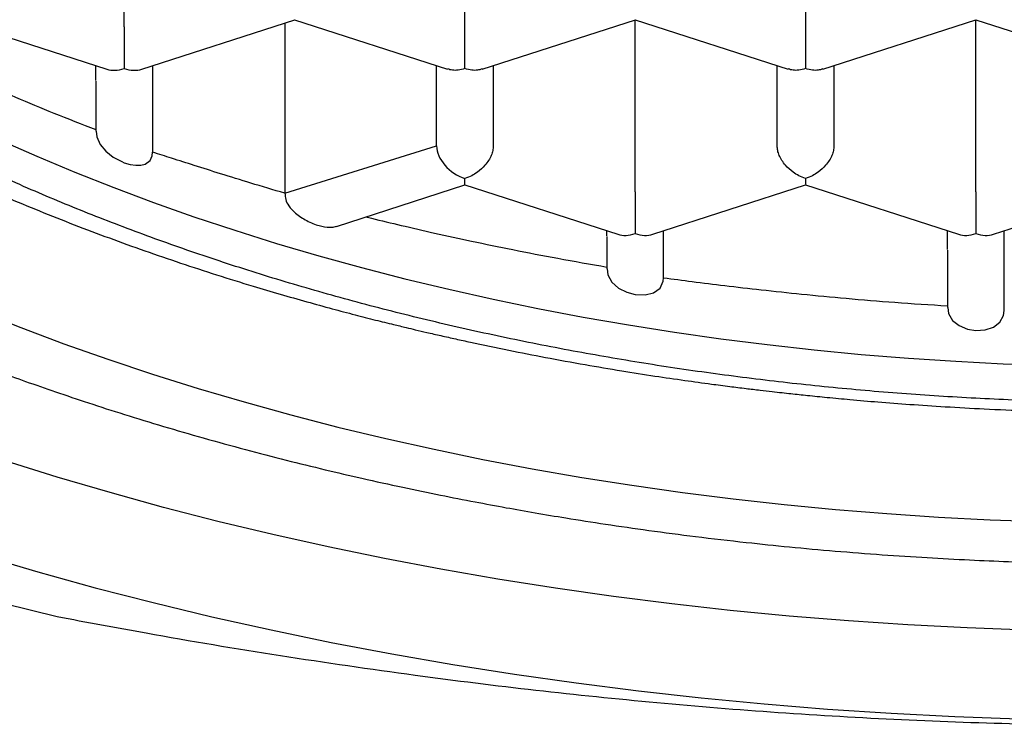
# Model space of a CAD drawing. Header units: millimetres. Extents: x 8 to 1084, y 12 to 961.
# Tile 8 of 48: x 405.23 to 409.57, y 835.25 to 838.36. Entities that reach past the tile are written whole.
import ezdxf

# ---------------------------------------------------------------- set-up
doc = ezdxf.new("R2010")
doc.units = ezdxf.units.MM

msp = doc.modelspace()

# ---------------------------------------------------------------- linework, layer by layer
at = {"color": 7, "linetype": 'Continuous', "lineweight": 30}
for p, q in [((405.6909, 838.3275), (405.6909, 839.084)), ((407.1909, 838.3275), (407.1909, 839.084)), ((408.6909, 839.084), (408.6909, 838.3275)), ((404.9409, 838.3576), (405.6141, 838.1402)), ((405.7677, 838.1402), (406.4414, 838.3578)), ((406.3978, 838.3437), (406.3978, 837.5946)), ((406.4405, 838.3577), (407.1144, 838.1401)), ((407.2673, 838.1401), (407.9414, 838.3578)), ((407.9405, 838.3577), (408.6144, 838.1401)), ((407.9409, 837.6011), (407.9409, 838.3576)), ((408.7673, 838.1401), (409.4412, 838.3577)), ((409.4403, 838.3578), (410.1144, 838.1401)), ((409.4409, 837.6011), (409.4409, 838.3576)), ((405.5659, 838.0908), (405.5659, 838.1558)), ((405.8159, 838.1558), (405.8159, 837.7753)), ((407.0659, 837.8029), (407.0659, 838.1558)), ((407.3159, 838.1558), (407.3159, 837.8029)), ((408.5659, 837.8029), (408.5659, 838.1558)), ((408.8159, 838.1558), (408.8159, 837.8029)), ((405.5659, 838.0882), (405.5659, 837.8674)), ((406.3978, 837.5946), (407.0659, 837.8029)), ((407.1909, 837.6312), (407.1909, 837.6589)), ((406.6254, 837.4486), (407.1909, 837.6312)), ((407.1909, 837.6312), (407.8641, 837.4138)), ((408.0177, 837.4138), (408.6912, 837.6313)), ((408.6903, 837.6313), (409.3641, 837.4138)), ((409.5177, 837.4138), (410.1912, 837.6313)), ((407.8159, 837.4068), (407.8159, 837.4294)), ((407.8159, 837.4042), (407.8159, 837.2624)), ((408.0659, 837.2224), (408.0659, 837.4294)), ((408.0659, 837.2225), (408.0659, 837.4294)), ((409.3159, 837.3472), (409.3159, 837.4294)), ((409.5659, 837.0784), (409.5659, 837.4294)), ((409.3159, 837.3446), (409.3159, 837.0914)), ((409.3159, 837.3446), (409.3159, 837.099))]:
    msp.add_line(p, q, dxfattribs=at)
at = {"color": 7, "linetype": 'Continuous', "lineweight": 30, "flags": 128}
for points in [[(405.567, 837.8674), (405.5696, 837.8422), (405.5847, 837.8095), (405.6095, 837.7796), (405.6416, 837.7541), (405.6795, 837.7337), (405.6911, 837.7291), (405.7171, 837.7213), (405.7417, 837.7176), (405.7638, 837.7181), (405.7834, 837.7231), (405.8045, 837.7387), (405.8142, 837.7596), (405.8159, 837.7754), (405.8159, 837.7754)], [(405.1406, 837.8302), (405.3056, 837.7575), (405.4739, 837.6872), (405.6455, 837.6194), (405.8201, 837.5541), (405.9978, 837.4915), (406.1784, 837.4314), (406.3617, 837.374), (406.5476, 837.3193), (406.736, 837.2673), (406.9268, 837.2181), (407.1198, 837.1718), (407.315, 837.1282), (407.5121, 837.0876), (407.711, 837.0498), (407.9116, 837.015), (408.1138, 836.9831), (408.3175, 836.9542), (408.5224, 836.9282), (408.7284, 836.9053), (408.9355, 836.8854), (409.1434, 836.8686), (409.352, 836.8548), (409.5612, 836.844), (409.7709, 836.8363)], [(407.817, 837.2625), (407.8202, 837.2356), (407.8378, 837.2038), (407.8668, 837.1775), (407.9032, 837.1588), (407.9408, 837.1489), (407.984, 837.1472), (408.0214, 837.1563), (408.0501, 837.1773), (408.0644, 837.2074), (408.0659, 837.2224), (408.0659, 837.2224)], [(409.317, 837.0915), (409.3202, 837.065), (409.3376, 837.0352), (409.3667, 837.0118), (409.4043, 836.9966), (409.4408, 836.991), (409.482, 836.9936), (409.5182, 837.0057), (409.5466, 837.0273), (409.563, 837.057), (409.5659, 837.0784), (409.5659, 837.0784)], [(405.0477, 837.0772), (405.2348, 837.0033), (405.4253, 836.9321), (405.619, 836.8638), (405.8159, 836.7983), (406.0157, 836.7357), (406.2184, 836.676), (406.4239, 836.6194), (406.6319, 836.5657), (406.8424, 836.5152), (407.0551, 836.4677), (407.2701, 836.4234), (407.487, 836.3822), (407.7057, 836.3442), (407.9262, 836.3095), (408.1482, 836.2779), (408.3716, 836.2497), (408.5963, 836.2247), (408.8221, 836.203), (409.0488, 836.1846), (409.2762, 836.1695), (409.5043, 836.1578), (409.7329, 836.1494)], [(409.6649, 835.6722), (409.4024, 835.6818), (409.1404, 835.6953), (408.8791, 835.7126), (408.6187, 835.7337), (408.3594, 835.7586), (408.1014, 835.7873), (407.8447, 835.8198), (407.5897, 835.856), (407.3365, 835.8959), (407.0852, 835.9395), (406.8361, 835.9868), (406.5893, 836.0378), (406.3449, 836.0923), (406.1032, 836.1504), (405.8642, 836.2119), (405.6283, 836.277), (405.3954, 836.3455), (405.1659, 836.4174)], [(405.0614, 836.0015), (405.3105, 835.9282), (405.5629, 835.8586), (405.8184, 835.7928), (406.077, 835.7306), (406.3384, 835.6723), (406.6024, 835.6179), (406.8689, 835.5673), (407.1377, 835.5206), (407.4086, 835.4779), (407.6813, 835.4391), (407.9558, 835.4044), (408.2318, 835.3737), (408.5092, 835.3471), (408.7877, 835.3245), (409.0672, 835.306), (409.3474, 835.2916), (409.6283, 835.2813), (409.9095, 835.2751), (410.1909, 835.2731)], [(405.1642, 835.7895), (405.395, 835.7316)]]:
    msp.add_lwpolyline(points, dxfattribs=at)
at = {"color": 7, "linetype": 'Continuous', "lineweight": 30}
for centre, major_axis, start_param, end_param in [((405.6909, 838.2468), (0.1123, 0.0818), 3.596134, 4.257848), ((405.6909, 838.2468), (0.1123, -0.0818), 5.16693, 5.828644), ((407.1909, 837.7625), (0.1123, -0.0818), 3.596134, 5.16693), ((407.9409, 837.5204), (0.1123, 0.0818), 3.596134, 4.257848), ((407.9409, 837.5204), (0.1123, -0.0818), 5.16693, 5.828644), ((409.4409, 837.5204), (0.1123, 0.0818), 3.596134, 4.257848), ((409.4409, 837.5204), (0.1123, -0.0818), 5.16693, 5.828644)]:
    msp.add_ellipse(centre, major_axis=major_axis, ratio=0.671271, start_param=start_param, end_param=end_param, dxfattribs=at)
for points, knots in [([(400.841, 841.3347), (400.8415, 841.3081), (400.8424, 841.2541), (400.8465, 841.1755), (400.8523, 841.097), (400.8599, 841.019), (400.869, 840.9431), (400.8791, 840.8727), (400.8896, 840.809), (400.8998, 840.7541), (400.9094, 840.7063), (400.9182, 840.6652), (400.9269, 840.6271), (400.9366, 840.5868), (400.9485, 840.5399), (400.9632, 840.4857), (400.9807, 840.425), (401.0067, 840.3414), (401.041, 840.2409), (401.0804, 840.1378), (401.1155, 840.0526), (401.1453, 839.9846), (401.1733, 839.924), (401.199, 839.8706), (401.2245, 839.8193), (401.2529, 839.7644), (401.287, 839.7011), (401.3423, 839.6029), (401.4214, 839.4724), (401.5277, 839.3133), (401.6165, 839.192), (401.6811, 839.1086), (401.7176, 839.0627), (401.7545, 839.0174), (401.7919, 838.9726), (401.8288, 838.9294), (401.8632, 838.8899), (401.8928, 838.8567), (401.9163, 838.8307), (401.9347, 838.8106), (401.9517, 838.7921), (401.9711, 838.7712), (401.9955, 838.7454), (402.0251, 838.7144), (402.0649, 838.6735), (402.1163, 838.6218), (402.1789, 838.5607), (402.2465, 838.4967), (402.3168, 838.4323), (402.3893, 838.3679), (402.4643, 838.3035), (402.5416, 838.239), (402.6303, 838.1673), (402.7315, 838.0885), (402.8453, 838.0036), (402.9582, 837.9227), (403.0652, 837.849), (403.1615, 837.7849), (403.239, 837.7349), (403.2989, 837.6971), (403.3437, 837.6692), (403.3836, 837.6447), (403.4193, 837.623), (403.4534, 837.6026), (403.4895, 837.5812), (403.5365, 837.5536), (403.5979, 837.5181), (403.6758, 837.4741), (403.7673, 837.4237), (403.8728, 837.3673), (403.9916, 837.3059), (404.1182, 837.2427), (404.2461, 837.1812), (404.3796, 837.1193), (404.5171, 837.0581), (404.6572, 836.998), (404.7885, 836.9439), (404.9104, 836.8954), (405.0254, 836.8511), (405.1394, 836.8086), (405.2598, 836.7651), (405.3917, 836.7191), (405.5366, 836.6705), (405.695, 836.6196), (405.8635, 836.5681), (406.0411, 836.5165), (406.2213, 836.467), (406.4003, 836.4205), (406.5715, 836.3785), (406.7426, 836.3386), (406.912, 836.3013), (407.0782, 836.2668), (407.2301, 836.2371), (407.3688, 836.2112), (407.5022, 836.1876), (407.6478, 836.1633), (407.8146, 836.1372), (408.005, 836.1097), (408.2117, 836.0827), (408.4184, 836.0586), (408.6231, 836.0374), (408.8227, 836.0193), (409.0251, 836.0035), (409.2227, 835.9906), (409.408, 835.9807), (409.5804, 835.9734), (409.7398, 835.9683), (409.8874, 835.9649), (410.0261, 835.9629), (410.1578, 835.9622), (410.29, 835.9624), (410.4276, 835.9638), (410.5769, 835.9666), (410.7381, 835.9712), (410.9226, 835.9783), (411.1317, 835.9889), (411.3648, 836.004), (411.6057, 836.0232), (411.8822, 836.0495), (412.1886, 836.0844), (412.523, 836.1299), (412.8503, 836.1817), (413.1705, 836.2396), (413.5115, 836.309), (413.8719, 836.3918), (414.2495, 836.4899), (414.6157, 836.5965), (414.9702, 836.7111), (415.3107, 836.8326), (415.6372, 836.9606), (415.9498, 837.0945), (416.2506, 837.2351), (416.4694, 837.3463), (416.6135, 837.4235), (416.6876, 837.4642), (416.759, 837.5041), (416.8235, 837.5411), (416.8776, 837.5726), (416.9177, 837.5963), (416.9458, 837.6131), (416.9679, 837.6264), (416.9925, 837.6413), (417.0243, 837.6608), (417.0642, 837.6854), (417.112, 837.7154), (417.1675, 837.7508), (417.2297, 837.7912), (417.2954, 837.8349), (417.3616, 837.8798), (417.4261, 837.9247), (417.5165, 837.9889), (417.6297, 838.0723), (417.7679, 838.1795), (417.9026, 838.2896), (418.0344, 838.4036), (418.159, 838.5175), (418.2555, 838.6109), (418.3266, 838.6826), (418.3727, 838.7302), (418.4137, 838.7736), (418.4465, 838.809), (418.472, 838.837), (418.4932, 838.8606), (418.5158, 838.886), (418.5434, 838.9175), (418.5773, 838.9568), (418.6172, 839.0042), (418.6609, 839.0576), (418.7058, 839.1141), (418.7495, 839.171), (418.7913, 839.227), (418.8533, 839.3127), (418.9308, 839.4262), (419.0042, 839.5435), (419.0547, 839.6295), (419.0852, 839.6835), (419.1096, 839.7279), (419.1267, 839.7601), (419.1382, 839.7821), (419.147, 839.7991), (419.1575, 839.8197), (419.1714, 839.8473), (419.1904, 839.8859), (419.2139, 839.9353), (419.24, 839.9926), (419.2655, 840.0511), (419.2892, 840.1083), (419.3112, 840.1639), (419.3327, 840.221), (419.3532, 840.2782), (419.3718, 840.3333), (419.3871, 840.3809), (419.3981, 840.4169), (419.4061, 840.444), (419.413, 840.4676), (419.421, 840.4961), (419.4309, 840.5324), (419.4423, 840.5768), (419.4549, 840.6291), (419.4693, 840.6934), (419.4849, 840.7709), (419.5007, 840.8624), (419.5153, 840.9648), (419.5274, 841.0783), (419.5364, 841.2028), (419.538, 841.2895), (419.5389, 841.3346)], [0, 0, 0, 0, 0.004016, 0.008152, 0.012411, 0.016796, 0.02131, 0.025683, 0.029368, 0.032626, 0.035458, 0.037863, 0.039905, 0.042206, 0.044925, 0.048063, 0.051618, 0.055432, 0.062544, 0.069109, 0.073517, 0.077573, 0.081174, 0.084317, 0.087132, 0.090391, 0.094225, 0.098615, 0.108308, 0.118264, 0.128344, 0.131319, 0.134272, 0.137202, 0.140111, 0.142997, 0.145682, 0.147877, 0.149579, 0.150834, 0.151887, 0.153279, 0.155018, 0.157102, 0.159532, 0.163328, 0.167665, 0.172117, 0.176618, 0.18117, 0.18577, 0.190421, 0.195121, 0.201464, 0.207896, 0.214265, 0.220003, 0.225056, 0.229426, 0.231984, 0.234232, 0.23622, 0.238006, 0.239591, 0.241292, 0.243367, 0.246533, 0.250299, 0.254665, 0.259632, 0.2652, 0.271196, 0.276969, 0.282452, 0.288936, 0.294963, 0.300535, 0.305651, 0.310313, 0.314858, 0.319727, 0.325071, 0.330889, 0.337184, 0.343953, 0.350772, 0.357915, 0.364764, 0.371211, 0.377257, 0.383916, 0.390008, 0.395532, 0.400488, 0.405038, 0.409892, 0.416112, 0.422873, 0.430174, 0.438016, 0.444679, 0.451688, 0.458924, 0.465807, 0.472261, 0.478181, 0.483688, 0.48878, 0.493459, 0.498047, 0.502399, 0.507135, 0.512286, 0.517852, 0.523832, 0.531413, 0.53957, 0.5481, 0.556576, 0.568566, 0.580418, 0.592132, 0.603709, 0.615154, 0.629591, 0.643894, 0.658064, 0.672102, 0.686019, 0.699574, 0.713016, 0.726371, 0.739677, 0.74321, 0.746739, 0.750265, 0.753503, 0.756156, 0.758223, 0.759437, 0.760346, 0.761524, 0.763119, 0.76513, 0.767558, 0.770403, 0.773666, 0.777217, 0.780736, 0.784207, 0.787629, 0.795506, 0.803114, 0.811435, 0.819509, 0.827479, 0.835349, 0.838779, 0.842093, 0.845009, 0.847509, 0.849181, 0.850601, 0.852187, 0.85421, 0.85681, 0.859895, 0.86346, 0.867165, 0.870796, 0.874353, 0.877835, 0.887027, 0.895655, 0.899527, 0.902811, 0.905507, 0.907614, 0.908638, 0.909489, 0.910681, 0.912328, 0.914432, 0.917574, 0.921115, 0.924572, 0.927933, 0.931199, 0.93437, 0.937984, 0.941257, 0.94403, 0.946305, 0.947515, 0.94872, 0.950383, 0.95252, 0.955132, 0.958219, 0.961781, 0.966536, 0.971937, 0.977985, 0.984678, 0.992017, 1, 1, 1, 1]), ([(418.2159, 841.16), (418.2146, 841.0997), (418.2121, 840.979), (418.1917, 840.7978), (418.1591, 840.6168), (418.1131, 840.4365), (418.0542, 840.2576), (417.9824, 840.0804), (417.8979, 839.9049), (417.7999, 839.7299), (417.688, 839.5558), (417.5622, 839.3829), (417.4237, 839.213), (417.2727, 839.0465), (417.1095, 838.8838), (416.9343, 838.725), (416.7475, 838.5704), (416.5476, 838.4189), (416.3343, 838.2708), (416.1076, 838.1265), (415.8702, 837.9878), (415.6248, 837.8562), (415.3721, 837.7317), (415.1128, 837.6142), (414.845, 837.5029), (414.5666, 837.3969), (414.2777, 837.2966), (413.9784, 837.2024), (413.6722, 837.1154), (413.3628, 837.0366), (413.0506, 836.9658), (412.7364, 836.903), (412.4178, 836.8474), (412.0923, 836.7989), (411.7603, 836.7577), (411.4221, 836.7242), (411.0818, 836.6988), (410.7626, 836.6827), (410.4655, 836.6742), (410.1741, 836.6714), (409.8659, 836.6748), (409.5408, 836.6859), (409.216, 836.7044), (408.8925, 836.7303), (408.5715, 836.7635), (408.2535, 836.8039), (407.9386, 836.8516), (407.6247, 836.9068), (407.3123, 836.9698), (407.002, 837.0406), (406.6973, 837.1187), (406.3991, 837.2036), (406.108, 837.2953), (405.8243, 837.3935), (405.5481, 837.4983), (405.2774, 837.6103), (405.013, 837.7299), (404.7554, 837.8569), (404.5077, 837.9898), (404.2727, 838.1273), (404.0505, 838.2688), (403.8409, 838.414), (403.6423, 838.5639), (403.4532, 838.7198), (403.2744, 838.8815), (403.1065, 839.049), (402.9515, 839.2204), (402.8111, 839.3936), (402.6852, 839.5683), (402.5734, 839.7441), (402.4747, 839.9224), (402.3886, 840.1045), (402.3156, 840.2902), (402.2563, 840.4794), (402.2114, 840.6698), (402.1836, 840.8469), (402.1684, 841.0104), (402.1667, 841.1101), (402.1659, 841.16)], [0, 0, 0, 0, 0.012844, 0.025688, 0.038616, 0.051545, 0.064426, 0.077317, 0.090208, 0.103089, 0.116324, 0.12957, 0.142816, 0.156051, 0.169276, 0.182513, 0.19575, 0.208976, 0.222585, 0.236207, 0.249829, 0.263439, 0.276664, 0.289901, 0.303138, 0.316363, 0.329973, 0.343595, 0.357217, 0.370826, 0.384052, 0.397288, 0.410525, 0.423751, 0.43736, 0.450982, 0.464604, 0.478214, 0.4891, 0.5, 0.512889, 0.525778, 0.538753, 0.551728, 0.564654, 0.577592, 0.590529, 0.603456, 0.61674, 0.630036, 0.643332, 0.656616, 0.669842, 0.683078, 0.696315, 0.709541, 0.72315, 0.736772, 0.750394, 0.764004, 0.777229, 0.790466, 0.803703, 0.816928, 0.830538, 0.84416, 0.857782, 0.871391, 0.884617, 0.897854, 0.91109, 0.924316, 0.937925, 0.951547, 0.965169, 0.978779, 0.989383, 1, 1, 1, 1]), ([(401.8187, 840.6973), (401.8239, 840.6813), (401.8359, 840.6445), (401.8535, 840.5952), (401.8694, 840.5517), (401.8867, 840.5064), (401.9057, 840.4587), (401.936, 840.3861), (401.9784, 840.2914), (402.026, 840.1942), (402.066, 840.1177), (402.096, 840.0626), (402.1255, 840.0106), (402.1538, 839.9622), (402.1828, 839.9141), (402.2133, 839.8652), (402.2454, 839.8153), (402.2826, 839.7594), (402.3225, 839.7014), (402.3641, 839.6433), (402.3998, 839.595), (402.4277, 839.5581), (402.4508, 839.5283), (402.4721, 839.501), (402.4976, 839.469), (402.5284, 839.4311), (402.5702, 839.3809), (402.6199, 839.323), (402.6703, 839.2664), (402.7132, 839.2195), (402.753, 839.1769), (402.7973, 839.1307), (402.8469, 839.0803), (402.8976, 839.0301), (402.9466, 838.9829), (402.9914, 838.9407), (403.0306, 838.9047), (403.0634, 838.875), (403.0932, 838.8483), (403.1305, 838.8155), (403.1796, 838.7732), (403.2424, 838.7203), (403.316, 838.6602), (403.4014, 838.5927), (403.4997, 838.518), (403.6099, 838.4376), (403.7326, 838.3521), (403.8417, 838.2795), (403.9298, 838.223), (403.9886, 838.1861), (404.0388, 838.1552), (404.0794, 838.1307), (404.1104, 838.1121), (404.1399, 838.0946), (404.1746, 838.0742), (404.2215, 838.0471), (404.2767, 838.0156), (404.3397, 837.9805), (404.4096, 837.9423), (404.4859, 837.9016), (404.5659, 837.8601), (404.647, 837.819), (404.7962, 837.7454), (405.0175, 837.6424), (405.3165, 837.5153), (405.6233, 837.3966), (405.9369, 837.2863), (406.1895, 837.2059), (406.3764, 837.1505), (406.4925, 837.1175), (406.6027, 837.0872), (406.7035, 837.0606), (406.7936, 837.0375), (406.8594, 837.0212), (406.9045, 837.0102), (406.9362, 837.0025), (406.9759, 836.9931), (407.0267, 836.9812), (407.0862, 836.9675), (407.1501, 836.9532), (407.2498, 836.9314), (407.381, 836.904), (407.5494, 836.871), (407.7149, 836.8409), (407.8759, 836.8137), (408.0224, 836.7907), (408.1541, 836.7714), (408.264, 836.7563), (408.3538, 836.7446), (408.4255, 836.7357), (408.4877, 836.7282), (408.5405, 836.7221), (408.5857, 836.717), (408.6374, 836.7113), (408.7036, 836.7043), (408.7902, 836.6956), (408.8937, 836.6859), (409.0149, 836.6755), (409.1546, 836.6648), (409.3106, 836.6545), (409.4829, 836.645), (409.668, 836.6372), (409.8652, 836.6314), (410.0738, 836.6282), (410.2971, 836.628), (410.5349, 836.6316), (410.7869, 836.6395), (411.0529, 836.6527), (411.3324, 836.6718), (411.5905, 836.6945), (411.8239, 836.7192), (412.0252, 836.7435), (412.2193, 836.7697), (412.4001, 836.7967), (412.5662, 836.8236), (412.7265, 836.8516), (412.8791, 836.8801), (413.0221, 836.9086), (413.1451, 836.9344), (413.2484, 836.9571), (413.3241, 836.9743), (413.3767, 836.9865), (413.4105, 836.9944), (413.4377, 837.0009), (413.4585, 837.0059), (413.4755, 837.01), (413.4958, 837.0149), (413.5265, 837.0225), (413.572, 837.0338), (413.6299, 837.0484), (413.6963, 837.0656), (413.788, 837.0899), (413.9062, 837.1224), (414.053, 837.1646), (414.2103, 837.2123), (414.3749, 837.2648), (414.5562, 837.3257), (414.7476, 837.394), (414.9454, 837.4691), (415.1343, 837.5453), (415.3146, 837.6222), (415.4862, 837.6995), (415.649, 837.7767), (415.7851, 837.8446), (415.8935, 837.9009), (415.9736, 837.9436), (416.0412, 837.9805), (416.09, 838.0078), (416.1234, 838.0266), (416.1443, 838.0385), (416.162, 838.0487), (416.1766, 838.057), (416.1907, 838.0652), (416.2088, 838.0757), (416.2349, 838.091), (416.2705, 838.1121), (416.314, 838.1381), (416.362, 838.1674), (416.4113, 838.198), (416.5199, 838.2665), (416.6384, 838.3449), (416.7666, 838.4347), (416.8507, 838.4955), (416.9361, 838.5594), (417.0228, 838.6265), (417.1099, 838.6964), (417.1822, 838.7566), (417.2377, 838.8043), (417.2749, 838.8367), (417.3054, 838.8638), (417.3296, 838.8856), (417.3494, 838.9036), (417.3692, 838.9217), (417.3929, 838.9436), (417.4253, 838.974), (417.4659, 839.0128), (417.5131, 839.059), (417.563, 839.109), (417.6137, 839.1614), (417.663, 839.2137), (417.7277, 839.2844), (417.8052, 839.3729), (417.8866, 839.4716), (417.957, 839.5617), (418.018, 839.6436), (418.0769, 839.7266), (418.1334, 839.8105), (418.1797, 839.8828), (418.2174, 839.9444), (418.2461, 839.9929), (418.2718, 840.0377), (418.2945, 840.0786), (418.3167, 840.1196), (418.3408, 840.1654), (418.3662, 840.2155), (418.391, 840.2665), (418.4137, 840.3147), (418.4346, 840.3612), (418.4546, 840.4071), (418.4746, 840.4548), (418.4952, 840.5061), (418.5182, 840.5665), (418.5393, 840.6248), (418.5521, 840.6637), (418.5568, 840.678)], [0, 0, 0, 0, 0.0027405, 0.0063146, 0.0095958, 0.0129405, 0.0163969, 0.0199534, 0.0282685, 0.0365191, 0.0407326, 0.0447771, 0.0484727, 0.052087, 0.05538, 0.0591002, 0.0629435, 0.0664999, 0.0716479, 0.0760463, 0.0797329, 0.0827139, 0.0845331, 0.0866435, 0.0890591, 0.0919996, 0.0955394, 0.1009131, 0.1057847, 0.1091178, 0.1122576, 0.116158, 0.1204659, 0.1247323, 0.1286667, 0.1323502, 0.1354202, 0.1378712, 0.1399826, 0.1423062, 0.1464156, 0.1510847, 0.1563127, 0.1625328, 0.1693908, 0.1768854, 0.1850153, 0.1937788, 0.198, 0.2017132, 0.2048164, 0.2073102, 0.209195, 0.2105009, 0.212702, 0.2155375, 0.219007, 0.2226401, 0.2267779, 0.2313499, 0.2359747, 0.2405951, 0.245211, 0.2611982, 0.2771334, 0.2930088, 0.3087972, 0.3244977, 0.3302332, 0.3359322, 0.3412286, 0.3460016, 0.3502516, 0.3539789, 0.355249, 0.3565901, 0.358426, 0.3607838, 0.3636553, 0.3666666, 0.369612, 0.377372, 0.3846345, 0.3925263, 0.3997349, 0.4062612, 0.4121062, 0.4172708, 0.4208445, 0.4240007, 0.4267397, 0.4290617, 0.4309669, 0.4326924, 0.4358866, 0.4396858, 0.4440902, 0.4494811, 0.455567, 0.4623484, 0.4698255, 0.4779987, 0.4863805, 0.4953872, 0.5050191, 0.5152767, 0.5261602, 0.5376702, 0.549807, 0.5625712, 0.5714298, 0.5805114, 0.58917, 0.5972216, 0.6046659, 0.6115025, 0.618904, 0.6254297, 0.6310792, 0.6358522, 0.6397483, 0.6416221, 0.6431953, 0.6444678, 0.6454397, 0.6461109, 0.6468578, 0.6482829, 0.6504235, 0.6532668, 0.656455, 0.6598262, 0.6663015, 0.673361, 0.6810055, 0.689234, 0.6976187, 0.7080676, 0.7182407, 0.7281376, 0.7377581, 0.7471017, 0.7561682, 0.7648598, 0.7702271, 0.7749025, 0.7788852, 0.7821748, 0.7836212, 0.7848771, 0.7859427, 0.7868177, 0.7875114, 0.7885108, 0.7900931, 0.7922584, 0.7950071, 0.798087, 0.8011595, 0.8042228, 0.8185408, 0.8239968, 0.829667, 0.8355553, 0.841662, 0.8479873, 0.8544076, 0.857719, 0.8605521, 0.8629065, 0.8647821, 0.8661785, 0.8675486, 0.8694098, 0.8717631, 0.8752649, 0.8791881, 0.8833278, 0.8876843, 0.8920889, 0.8961006, 0.9048047, 0.9132537, 0.9193263, 0.9257332, 0.9321709, 0.9382925, 0.9445097, 0.9481827, 0.9518872, 0.9551723, 0.9579867, 0.9607854, 0.9640694, 0.9678568, 0.9715601, 0.9749483, 0.9780972, 0.98129, 0.9846705, 0.9882589, 0.9923931, 0.9971983, 1, 1, 1, 1]), ([(405.6909, 838.3275), (405.6909, 838.3207), (405.6908, 838.3068), (405.6908, 838.2827), (405.6908, 838.2569), (405.6909, 838.2243), (405.6905, 838.1927), (405.6907, 838.1635), (405.6908, 838.1503), (405.6909, 838.1432)], [0, 0, 0, 0, 0.1113932, 0.2273113, 0.3489592, 0.477381, 0.6926704, 0.8348682, 1, 1, 1, 1]), ([(407.1909, 838.1432), (407.1909, 838.1503), (407.191, 838.1635), (407.1912, 838.1927), (407.1908, 838.2242), (407.1909, 838.2569), (407.191, 838.2827), (407.1909, 838.3068), (407.1909, 838.3207), (407.1909, 838.3275)], [0, 0, 0, 0, 0.165104, 0.307293, 0.522618, 0.651026, 0.772669, 0.888592, 1, 1, 1, 1]), ([(408.6909, 838.3275), (408.6909, 838.3207), (408.6908, 838.3068), (408.6908, 838.2827), (408.6908, 838.2569), (408.6909, 838.2243), (408.6905, 838.1927), (408.6907, 838.1635), (408.6908, 838.1503), (408.6909, 838.1432)], [0, 0, 0, 0, 0.111393, 0.227311, 0.348959, 0.477381, 0.69267, 0.834868, 1, 1, 1, 1]), ([(404.6659, 838.2688), (404.6762, 838.2638), (404.7213, 838.2414), (404.8072, 838.2001), (404.9282, 838.1432), (405.0644, 838.0815), (405.2163, 838.0154), (405.3844, 837.9454), (405.5038, 837.8989), (405.5659, 837.8747)], [0, 0, 0, 0, 0.036252, 0.160376, 0.299099, 0.452422, 0.620346, 0.802872, 1, 1, 1, 1]), ([(407.1909, 838.1432), (407.1808, 838.1406), (407.162, 838.1358), (407.1356, 838.1348), (407.1217, 838.1394), (407.1149, 838.1417)], [0, 0, 0, 0, 0.373148, 0.694505, 1, 1, 1, 1]), ([(407.2668, 838.1417), (407.26, 838.1394), (407.2461, 838.1348), (407.2197, 838.1358), (407.2009, 838.1406), (407.1909, 838.1432)], [0, 0, 0, 0, 0.3054132, 0.6267905, 1, 1, 1, 1]), ([(408.6909, 838.1432), (408.6808, 838.1406), (408.662, 838.1358), (408.6356, 838.1348), (408.6217, 838.1394), (408.6149, 838.1417)], [0, 0, 0, 0, 0.373148, 0.694505, 1, 1, 1, 1]), ([(408.7668, 838.1417), (408.76, 838.1394), (408.7461, 838.1348), (408.7197, 838.1358), (408.7009, 838.1406), (408.6909, 838.1432)], [0, 0, 0, 0, 0.3054132, 0.6267905, 1, 1, 1, 1]), ([(407.3159, 837.8029), (407.3154, 837.7962), (407.3145, 837.7826), (407.3073, 837.7609), (407.2957, 837.7387), (407.2762, 837.7124), (407.2501, 837.6894), (407.2197, 837.6699), (407.2009, 837.6628), (407.1909, 837.6589)], [0, 0, 0, 0, 0.111393, 0.227311, 0.348959, 0.477381, 0.69267, 0.834868, 1, 1, 1, 1]), ([(408.6909, 837.6589), (408.6808, 837.6628), (408.6621, 837.6699), (408.6316, 837.6894), (408.6056, 837.7124), (408.586, 837.7387), (408.5744, 837.7609), (408.5672, 837.7826), (408.5663, 837.7962), (408.5659, 837.8029)], [0, 0, 0, 0, 0.165104, 0.307293, 0.522618, 0.651026, 0.772669, 0.888592, 1, 1, 1, 1]), ([(408.8159, 837.8029), (408.8154, 837.7962), (408.8145, 837.7826), (408.8073, 837.7609), (408.7957, 837.7387), (408.7762, 837.7124), (408.7501, 837.6894), (408.7197, 837.6699), (408.7009, 837.6628), (408.6909, 837.6589)], [0, 0, 0, 0, 0.111393, 0.227311, 0.348959, 0.477381, 0.69267, 0.834868, 1, 1, 1, 1]), ([(406.3978, 837.5946), (406.3476, 837.6095), (406.2527, 837.6376), (406.1199, 837.6786), (406.0039, 837.7152), (405.9043, 837.747), (405.8436, 837.7663), (405.8157, 837.7751)], [0, 0, 0, 0, 0.253293, 0.47993, 0.67992, 0.853271, 1, 1, 1, 1]), ([(408.6909, 837.6589), (408.6908, 837.653), (408.6907, 837.6421), (408.6906, 837.6325), (408.6907, 837.6328), (408.6908, 837.6329)], [0, 0, 0, 0, 0.373151, 0.694509, 1, 1, 1, 1]), ([(406.3984, 837.5946), (406.3988, 837.5853), (406.3995, 837.5668), (406.4162, 837.5358), (406.4406, 837.5098), (406.4685, 837.4889), (406.4943, 837.4736), (406.5215, 837.4609), (406.556, 837.449), (406.5883, 837.4438), (406.613, 837.4449), (406.6221, 837.4481), (406.6252, 837.4492)], [0, 0, 0, 0, 0.102454, 0.204525, 0.343653, 0.434101, 0.524618, 0.618966, 0.713276, 0.87446, 0.95595, 1, 1, 1, 1]), ([(407.9409, 837.6011), (407.9409, 837.5943), (407.9408, 837.5804), (407.9408, 837.5563), (407.9408, 837.5304), (407.9409, 837.4978), (407.9405, 837.4663), (407.9407, 837.4371), (407.9408, 837.4239), (407.9409, 837.4167)], [0, 0, 0, 0, 0.111393, 0.227311, 0.348959, 0.477381, 0.69267, 0.834868, 1, 1, 1, 1]), ([(409.4409, 837.6011), (409.4409, 837.5943), (409.4408, 837.5804), (409.4408, 837.5563), (409.4408, 837.5304), (409.4409, 837.4978), (409.4405, 837.4663), (409.4407, 837.4371), (409.4408, 837.4239), (409.4409, 837.4167)], [0, 0, 0, 0, 0.111393, 0.227311, 0.348959, 0.477381, 0.69267, 0.834868, 1, 1, 1, 1]), ([(406.7548, 837.4904), (406.7631, 837.4883), (406.8145, 837.4757), (406.915, 837.4519), (407.0618, 837.4182), (407.2255, 837.3824), (407.4064, 837.3451), (407.6047, 837.3067), (407.7437, 837.2825), (407.8159, 837.2699)], [0, 0, 0, 0, 0.02418, 0.149862, 0.290324, 0.445568, 0.615595, 0.800405, 1, 1, 1, 1]), ([(408.0658, 837.2225), (408.1077, 837.217), (408.197, 837.2053), (408.3401, 837.1875), (408.5007, 837.1689), (408.6791, 837.1499), (408.8752, 837.1313), (409.0893, 837.1136), (409.2384, 837.104), (409.3159, 837.099)], [0, 0, 0, 0, 0.102058, 0.217713, 0.346968, 0.489823, 0.64628, 0.816339, 1, 1, 1, 1]), ([(405.395, 835.7316), (405.5257, 835.7071), (405.8524, 835.6458), (406.378, 835.5582), (406.9501, 835.4746), (407.503, 835.406), (408.0359, 835.3511), (408.5727, 835.3075), (409.1132, 835.276), (409.657, 835.257), (410.2287, 835.2504), (410.8279, 835.2589), (411.3871, 835.282), (411.9113, 835.3154), (412.4005, 835.3563), (412.9205, 835.4108), (413.4395, 835.476), (413.9571, 835.5514), (414.4733, 835.6359), (414.8156, 835.6997), (414.9867, 835.7316)], [0, 0, 0, 0, 0.041515, 0.103794, 0.166072, 0.221527, 0.276991, 0.332444, 0.388651, 0.444869, 0.501075, 0.565793, 0.630512, 0.674551, 0.728686, 0.782831, 0.836968, 0.891309, 0.945657, 1, 1, 1, 1])]:
    msp.add_open_spline(points, degree=3, knots=knots, dxfattribs=at)

doc.saveas('drawing.dxf')
